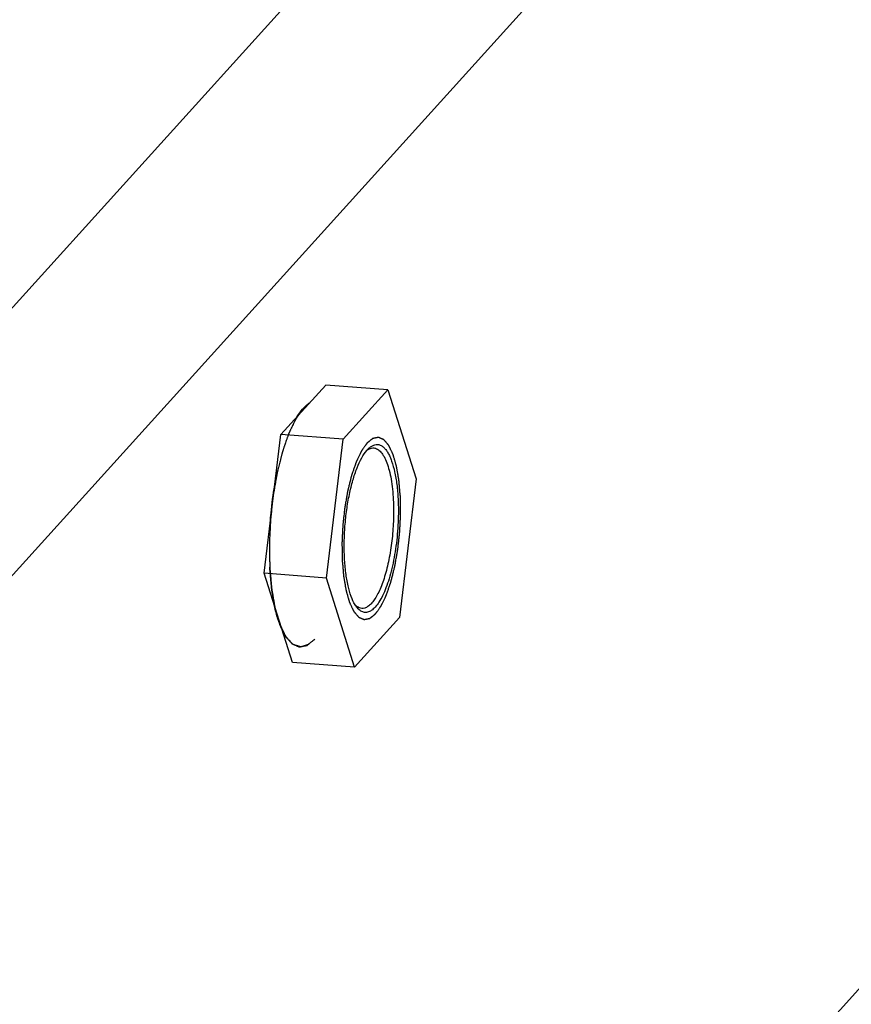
# Model space of a CAD drawing. Header units: millimetres. Extents: x 0 to 420, y 0 to 297.
# Tile 8 of 40: x 167 to 185, y 49 to 70. Entities that reach past the tile are written whole.
import ezdxf

# ---------------------------------------------------------------- set-up
doc = ezdxf.new("R2010")
doc.units = ezdxf.units.MM
doc.header["$LTSCALE"] = 23.1
doc.layers.add('COMPONENTS', color=7, linetype='CONTINUOUS')

msp = doc.modelspace()

# ---------------------------------------------------------------- linework, layer by layer
at = {"layer": 'COMPONENTS', "color": 9, "linetype": 'CONTINUOUS'}
for p, q in [((198.75403, 98.62509), (164.0487, 60.25279)), ((201.14622, 95.57055), (164.32241, 54.85593))]:
    msp.add_line(p, q, dxfattribs=at)
at = {"layer": 'COMPONENTS', "color": 7, "linetype": 'CONTINUOUS'}
for p, q in [((201.81272, 67.56042), (165.70296, 27.6353)), ((172.65437, 60.73975), (173.60906, 61.79532)), ((174.93474, 61.69535), (173.60906, 61.79532)), ((173.98005, 60.63978), (174.93474, 61.69535)), ((174.93474, 61.69535), (175.53517, 59.79622)), ((172.30011, 57.78506), (172.65437, 60.73975)), ((173.98005, 60.63978), (172.65437, 60.73975)), ((173.62579, 57.68509), (173.98005, 60.63978)), ((175.53517, 59.79622), (175.18091, 56.84153)), ((173.62579, 57.68509), (172.30011, 57.78506)), ((172.90055, 55.88594), (172.30011, 57.78506)), ((174.22622, 55.78597), (173.62579, 57.68509)), ((175.18091, 56.84153), (174.22622, 55.78597)), ((174.22622, 55.78597), (172.90055, 55.88594))]:
    msp.add_line(p, q, dxfattribs=at)
for centre, radius, start, end in [((173.53038, 60.98535), 0.50313, 122.425279, 126.449393), ((174.64473, 60.20874), 0.25062, 114.97664, 117.459221)]:
    msp.add_arc(centre, radius, start, end, dxfattribs=at)
at = {"layer": 'COMPONENTS', "color": 2, "linetype": 'CONTINUOUS'}
for points, knots in [([(173.13023, 61.29684), (173.11689, 61.27797), (173.09687, 61.24966), (173.07017, 61.21191), (173.05015, 61.1836), (173.03347, 61.16001), (173.02012, 61.14114), (173.01011, 61.12698), (173.00011, 61.11283), (172.99176, 61.10103), (172.98509, 61.09159), (172.98092, 61.0857), (172.97758, 61.08098), (172.97508, 61.07744), (172.973, 61.07448), (172.97153, 61.07244), (172.9707, 61.07122), (172.97006, 61.07046), (172.9695, 61.06912), (172.96871, 61.06754), (172.96736, 61.06467), (172.96541, 61.06063), (172.96308, 61.05576), (172.95997, 61.04928), (172.95608, 61.04117), (172.94986, 61.02819), (172.94208, 61.01197), (172.93275, 60.99251), (172.92342, 60.97305), (172.91097, 60.9471), (172.89542, 60.91466), (172.87987, 60.88222), (172.86742, 60.85627), (172.85809, 60.8368), (172.84876, 60.81734), (172.84098, 60.80112), (172.83476, 60.78815), (172.83087, 60.78004), (172.82776, 60.77355), (172.82543, 60.76869), (172.82349, 60.76462), (172.82212, 60.7618), (172.82135, 60.76015), (172.82074, 60.75903), (172.82025, 60.75743), (172.81955, 60.75546), (172.81835, 60.75193), (172.81661, 60.74694), (172.81454, 60.74093), (172.81177, 60.73292), (172.80832, 60.72291), (172.80278, 60.70689), (172.79587, 60.68686), (172.78757, 60.66283), (172.77927, 60.6388), (172.7682, 60.60676), (172.75437, 60.56671), (172.74054, 60.52666), (172.72948, 60.49462), (172.72118, 60.47059), (172.71288, 60.44656), (172.70596, 60.42654), (172.70043, 60.41052), (172.69697, 60.4005), (172.69421, 60.3925), (172.69214, 60.38648), (172.6904, 60.3815), (172.68903, 60.37744), (172.68794, 60.37462), (172.68711, 60.37091), (172.68592, 60.36627), (172.68446, 60.36036), (172.68269, 60.35332), (172.68034, 60.34392), (172.67739, 60.33217), (172.67269, 60.31337), (172.66681, 60.28986), (172.65975, 60.26166), (172.65269, 60.23346), (172.64327, 60.19586), (172.63151, 60.14885), (172.61739, 60.09245), (172.60562, 60.04544), (172.59621, 60.00784), (172.59033, 59.98434), (172.58562, 59.96553), (172.58209, 59.95143), (172.57916, 59.93967), (172.57708, 59.93147), (172.57593, 59.92673), (172.57497, 59.92331), (172.57439, 59.91942), (172.57348, 59.9144), (172.57194, 59.90554), (172.56973, 59.89292), (172.56708, 59.87776), (172.56354, 59.85755), (172.55912, 59.83229), (172.55205, 59.79187), (172.54321, 59.74134), (172.5326, 59.68071), (172.52199, 59.62008), (172.51315, 59.56956), (172.50608, 59.52914), (172.50165, 59.50388), (172.49812, 59.48367), (172.49546, 59.46851), (172.49326, 59.45587), (172.4917, 59.44704), (172.49084, 59.44197), (172.4901, 59.43825), (172.48974, 59.43421), (172.48914, 59.42895), (172.48814, 59.41968), (172.48668, 59.40646), (172.48494, 59.39059), (172.48261, 59.36943), (172.47971, 59.34298), (172.47506, 59.30067), (172.46926, 59.24777), (172.46229, 59.1843), (172.45532, 59.12082), (172.44951, 59.06793), (172.44487, 59.02561), (172.44138, 58.99387), (172.4385, 58.96742), (172.43643, 58.94892), (172.43532, 58.93833), (172.43428, 58.93041), (172.43407, 58.92241), (172.4335, 58.91176), (172.43265, 58.89312), (172.43135, 58.8665), (172.42982, 58.83455), (172.42778, 58.79195), (172.42523, 58.73869), (172.42217, 58.67479), (172.41911, 58.61089), (172.41655, 58.55764), (172.41451, 58.51504), (172.41298, 58.48309), (172.41172, 58.45646), (172.41079, 58.43782), (172.41034, 58.42718), (172.40977, 58.41915), (172.41008, 58.41132), (172.41019, 58.40081), (172.41053, 58.38246), (172.41093, 58.35622), (172.41144, 58.32473), (172.41212, 58.28275), (172.41296, 58.23028), (172.41398, 58.16731), (172.41499, 58.10435), (172.41584, 58.05187), (172.41651, 58.00989), (172.41693, 57.98366), (172.41727, 57.96267), (172.41752, 57.94692), (172.41775, 57.93382), (172.41787, 57.92461), (172.41799, 57.9194), (172.41796, 57.91534), (172.41837, 57.91188), (172.41875, 57.90705), (172.4195, 57.8987), (172.42054, 57.88672), (172.4218, 57.87237), (172.42347, 57.85322), (172.42556, 57.82929), (172.4289, 57.79101), (172.43308, 57.74314), (172.4381, 57.68571), (172.44312, 57.62828), (172.4473, 57.58042), (172.45064, 57.54213), (172.45273, 57.5182), (172.4544, 57.49906), (172.45565, 57.48469), (172.45671, 57.47275), (172.45742, 57.46434), (172.45787, 57.4596), (172.4581, 57.45586), (172.45873, 57.45284), (172.45944, 57.44855), (172.46074, 57.44117), (172.46257, 57.43056), (172.46477, 57.41785), (172.46771, 57.4009), (172.47138, 57.37972), (172.47725, 57.34583), (172.48459, 57.30346), (172.4934, 57.25262), (172.50074, 57.21025), (172.50662, 57.17636), (172.51102, 57.15094), (172.51543, 57.12552), (172.5191, 57.10434), (172.52203, 57.08739), (172.52387, 57.0768), (172.52534, 57.06833), (172.52644, 57.06197), (172.52736, 57.05668), (172.52799, 57.05296), (172.52837, 57.05087), (172.52861, 57.04918), (172.52903, 57.04796), (172.52953, 57.04616), (172.53043, 57.0431), (172.53171, 57.03868), (172.53324, 57.0334), (172.53529, 57.02634), (172.53784, 57.01753), (172.54193, 57.00342), (172.54704, 56.98579), (172.55318, 56.96464), (172.55931, 56.94348), (172.56749, 56.91528), (172.57771, 56.88002), (172.58793, 56.84476), (172.59611, 56.81655), (172.60224, 56.7954), (172.60838, 56.77424), (172.61349, 56.75661), (172.61758, 56.74251), (172.62013, 56.73369), (172.62218, 56.72664), (172.62371, 56.72135), (172.62499, 56.71695), (172.62588, 56.71385), (172.6264, 56.71212), (172.62675, 56.71069), (172.62727, 56.70978), (172.62791, 56.70838), (172.62905, 56.70602), (172.63066, 56.70261), (172.63261, 56.69853), (172.6352, 56.69309), (172.63844, 56.68629), (172.64363, 56.67541), (172.65011, 56.66181), (172.65788, 56.64548), (172.66566, 56.62916), (172.67603, 56.6074), (172.68899, 56.5802), (172.70195, 56.55299), (172.71232, 56.53123), (172.7201, 56.51491), (172.72787, 56.49858), (172.73435, 56.48498), (172.73954, 56.4741), (172.74278, 56.4673), (172.74537, 56.46186), (172.74731, 56.45777), (172.74894, 56.45439), (172.75007, 56.45198), (172.75072, 56.45067), (172.75118, 56.44951), (172.75176, 56.449), (172.75249, 56.4481), (172.75379, 56.44663), (172.75563, 56.44447), (172.75784, 56.4419), (172.76079, 56.43846), (172.76448, 56.43417), (172.77038, 56.42731), (172.77776, 56.41873), (172.78661, 56.40843), (172.79546, 56.39814), (172.80726, 56.38441), (172.82202, 56.36725), (172.83677, 56.35009), (172.84857, 56.33636), (172.85742, 56.32606), (172.86628, 56.31576), (172.87365, 56.30718), (172.87955, 56.30032), (172.88324, 56.29603), (172.88619, 56.2926), (172.8884, 56.29002), (172.89025, 56.28789), (172.89154, 56.28636), (172.89228, 56.28555), (172.89281, 56.28477), (172.89344, 56.28464), (172.89424, 56.28424), (172.89566, 56.28366), (172.89769, 56.28277), (172.90012, 56.28172), (172.90335, 56.28031), (172.9074, 56.27856), (172.91388, 56.27575), (172.92197, 56.27224), (172.93168, 56.26803), (172.9414, 56.26381), (172.95435, 56.2582), (172.97054, 56.25118), (172.98673, 56.24416), (172.99968, 56.23854), (173.00939, 56.23433), (173.0191, 56.23012), (173.0272, 56.22661), (173.03367, 56.2238), (173.03772, 56.22204), (173.04096, 56.22064), (173.04339, 56.21958), (173.04541, 56.21872), (173.04683, 56.21808), (173.04764, 56.21777), (173.04823, 56.21737), (173.04888, 56.21764), (173.04973, 56.21776), (173.05122, 56.21809), (173.05335, 56.21849), (173.0559, 56.21901), (173.0593, 56.21968), (173.06355, 56.22053), (173.07035, 56.22188), (173.07886, 56.22358), (173.08906, 56.22561), (173.09927, 56.22764), (173.11288, 56.23035), (173.12988, 56.23374), (173.14689, 56.23713), (173.1605, 56.23984), (173.1707, 56.24187), (173.18091, 56.2439), (173.18941, 56.2456), (173.19622, 56.24695), (173.20047, 56.2478), (173.20387, 56.24848), (173.20642, 56.24898), (173.20855, 56.24942), (173.21004, 56.24969), (173.21089, 56.2499), (173.21152, 56.24989), (173.21218, 56.25056), (173.21305, 56.25121), (173.21459, 56.25246), (173.21677, 56.2542), (173.21939, 56.2563), (173.22289, 56.2591), (173.22726, 56.2626), (173.23426, 56.2682), (173.243, 56.2752), (173.25349, 56.2836), (173.26398, 56.29201), (173.27797, 56.30321), (173.29545, 56.31721), (173.31643, 56.33401), (173.34441, 56.35641), (173.36539, 56.37321), (173.37938, 56.38441)], [0, 0, 0, 0, 0.015625, 0.0234375, 0.03125, 0.0390625, 0.04296875, 0.046875, 0.05078125, 0.0546875, 0.05664062, 0.05859375, 0.05957031, 0.06054688, 0.06152344, 0.06201172, 0.06225586, 0.0625, 0.06274414, 0.06298828, 0.06347656, 0.06445312, 0.06542969, 0.06640625, 0.06835938, 0.0703125, 0.07421875, 0.078125, 0.08203125, 0.0859375, 0.09375, 0.1015625, 0.10546875, 0.109375, 0.11328125, 0.1171875, 0.11914062, 0.12109375, 0.12207031, 0.12304688, 0.12402344, 0.12451172, 0.12475586, 0.125, 0.12524414, 0.12548828, 0.12597656, 0.12695312, 0.12792969, 0.12890625, 0.13085938, 0.1328125, 0.13671875, 0.140625, 0.14453125, 0.1484375, 0.15625, 0.1640625, 0.16796875, 0.171875, 0.17578125, 0.1796875, 0.18164062, 0.18359375, 0.18457031, 0.18554688, 0.18652344, 0.18701172, 0.1875, 0.18798828, 0.18847656, 0.18945312, 0.19042969, 0.19140625, 0.19335938, 0.1953125, 0.19921875, 0.203125, 0.20703125, 0.2109375, 0.21875, 0.2265625, 0.234375, 0.23828125, 0.2421875, 0.24414062, 0.24609375, 0.24804688, 0.24902344, 0.24951172, 0.25, 0.25048828, 0.25097656, 0.25195312, 0.25390625, 0.25585938, 0.2578125, 0.26171875, 0.265625, 0.2734375, 0.28125, 0.2890625, 0.296875, 0.30078125, 0.3046875, 0.30664062, 0.30859375, 0.31054688, 0.31152344, 0.31201172, 0.3125, 0.31298828, 0.31347656, 0.31445312, 0.31640625, 0.31835938, 0.3203125, 0.32421875, 0.328125, 0.3359375, 0.34375, 0.3515625, 0.359375, 0.36328125, 0.3671875, 0.37109375, 0.37304688, 0.37402344, 0.375, 0.37597656, 0.37695312, 0.37890625, 0.3828125, 0.38671875, 0.390625, 0.3984375, 0.40625, 0.4140625, 0.421875, 0.42578125, 0.4296875, 0.43359375, 0.43554688, 0.43652344, 0.4375, 0.43847656, 0.43945312, 0.44140625, 0.4453125, 0.44921875, 0.453125, 0.4609375, 0.46875, 0.4765625, 0.484375, 0.48828125, 0.4921875, 0.49414062, 0.49609375, 0.49804688, 0.49902344, 0.49951172, 0.5, 0.50048828, 0.50097656, 0.50195312, 0.50390625, 0.50585938, 0.5078125, 0.51171875, 0.515625, 0.5234375, 0.53125, 0.5390625, 0.546875, 0.55078125, 0.5546875, 0.55664062, 0.55859375, 0.56054688, 0.56152344, 0.56201172, 0.5625, 0.56298828, 0.56347656, 0.56445312, 0.56640625, 0.56835938, 0.5703125, 0.57421875, 0.578125, 0.5859375, 0.59375, 0.6015625, 0.60546875, 0.609375, 0.61328125, 0.6171875, 0.61914062, 0.62109375, 0.62207031, 0.62304688, 0.62402344, 0.62451172, 0.62475586, 0.625, 0.62524414, 0.62548828, 0.62597656, 0.62695312, 0.62792969, 0.62890625, 0.63085938, 0.6328125, 0.63671875, 0.640625, 0.64453125, 0.6484375, 0.65625, 0.6640625, 0.66796875, 0.671875, 0.67578125, 0.6796875, 0.68164062, 0.68359375, 0.68457031, 0.68554688, 0.68652344, 0.68701172, 0.68725586, 0.6875, 0.68774414, 0.68798828, 0.68847656, 0.68945312, 0.69042969, 0.69140625, 0.69335938, 0.6953125, 0.69921875, 0.703125, 0.70703125, 0.7109375, 0.71875, 0.7265625, 0.73046875, 0.734375, 0.73828125, 0.7421875, 0.74414062, 0.74609375, 0.74707031, 0.74804688, 0.74902344, 0.74951172, 0.74975586, 0.75, 0.75024414, 0.75048828, 0.75097656, 0.75195312, 0.75292969, 0.75390625, 0.75585938, 0.7578125, 0.76171875, 0.765625, 0.76953125, 0.7734375, 0.78125, 0.7890625, 0.79296875, 0.796875, 0.80078125, 0.8046875, 0.80664062, 0.80859375, 0.80957031, 0.81054688, 0.81152344, 0.81201172, 0.81225586, 0.8125, 0.81274414, 0.81298828, 0.81347656, 0.81445312, 0.81542969, 0.81640625, 0.81835938, 0.8203125, 0.82421875, 0.828125, 0.83203125, 0.8359375, 0.84375, 0.8515625, 0.85546875, 0.859375, 0.86328125, 0.8671875, 0.86914062, 0.87109375, 0.87207031, 0.87304688, 0.87402344, 0.87451172, 0.87475586, 0.875, 0.87524414, 0.87548828, 0.87597656, 0.87695312, 0.87792969, 0.87890625, 0.88085938, 0.8828125, 0.88671875, 0.890625, 0.89453125, 0.8984375, 0.90625, 0.9140625, 0.91796875, 0.921875, 0.92578125, 0.9296875, 0.93164062, 0.93359375, 0.93457031, 0.93554688, 0.93652344, 0.93701172, 0.93725586, 0.9375, 0.93774414, 0.93798828, 0.93847656, 0.93945312, 0.94042969, 0.94140625, 0.94335938, 0.9453125, 0.94921875, 0.953125, 0.95703125, 0.9609375, 0.96875, 0.9765625, 0.984375, 1, 1, 1, 1]), ([(175.19917, 59.42472), (175.1967, 59.45303), (175.19299, 59.49549), (175.18804, 59.55211), (175.18433, 59.59458), (175.18062, 59.63704), (175.17753, 59.67243), (175.17506, 59.70074), (175.17351, 59.71843), (175.17228, 59.73259), (175.17135, 59.74321), (175.17057, 59.75204), (175.17004, 59.75826), (175.16972, 59.76176), (175.16955, 59.76452), (175.16908, 59.76676), (175.16855, 59.76993), (175.16759, 59.77539), (175.16624, 59.78323), (175.16461, 59.79263), (175.16244, 59.80516), (175.15973, 59.82082), (175.15538, 59.84588), (175.14996, 59.87721), (175.14344, 59.9148), (175.13693, 59.95239), (175.1315, 59.98371), (175.12716, 60.00877), (175.12444, 60.02443), (175.12227, 60.03696), (175.12065, 60.04636), (175.11928, 60.05418), (175.11834, 60.05969), (175.11778, 60.06278), (175.11743, 60.06527), (175.11681, 60.06708), (175.11607, 60.06973), (175.11474, 60.07427), (175.11285, 60.0808), (175.11059, 60.08862), (175.10756, 60.09905), (175.10378, 60.11208), (175.09774, 60.13294), (175.09018, 60.15901), (175.08111, 60.19029), (175.07204, 60.22157), (175.06448, 60.24764), (175.05843, 60.2685), (175.05465, 60.28154), (175.05163, 60.29196), (175.04937, 60.29979), (175.04747, 60.30629), (175.04616, 60.31088), (175.04538, 60.31344), (175.04487, 60.31555), (175.0441, 60.3169), (175.04316, 60.31897), (175.04147, 60.32245), (175.03908, 60.3275), (175.0362, 60.33353), (175.03237, 60.34158), (175.02758, 60.35163), (175.01991, 60.36772), (175.01033, 60.38784), (174.99883, 60.41197), (174.98925, 60.43209), (174.98158, 60.44818), (174.97583, 60.46025), (174.97008, 60.47231), (174.96529, 60.48237), (174.96146, 60.49042), (174.95906, 60.49545), (174.95714, 60.49947), (174.95571, 60.50249), (174.95451, 60.50499), (174.95367, 60.50677), (174.95319, 60.50774), (174.95284, 60.5086), (174.95242, 60.50897), (174.95188, 60.50964), (174.95092, 60.51073), (174.94956, 60.51233), (174.94792, 60.51423), (174.94574, 60.51677), (174.94301, 60.51994), (174.93865, 60.52501), (174.9332, 60.53136), (174.92665, 60.53897), (174.92011, 60.54658), (174.91138, 60.55673), (174.90047, 60.56942), (174.88956, 60.58211), (174.88084, 60.59226), (174.87429, 60.59987), (174.86775, 60.60749), (174.8623, 60.61383), (174.85793, 60.61891), (174.85521, 60.62208), (174.85302, 60.62462), (174.85139, 60.62652), (174.85002, 60.6281), (174.84907, 60.62923), (174.84852, 60.62983), (174.84813, 60.63041), (174.84766, 60.6305), (174.84707, 60.63079), (174.84602, 60.63123), (174.84452, 60.63189), (174.84273, 60.63266), (174.84033, 60.6337), (174.83734, 60.635), (174.83255, 60.63707), (174.82657, 60.63967), (174.81939, 60.64278), (174.81221, 60.6459), (174.80263, 60.65005), (174.79066, 60.65524), (174.77869, 60.66043), (174.76911, 60.66458), (174.76193, 60.6677), (174.75475, 60.67081), (174.74877, 60.67341), (174.74398, 60.67548), (174.74099, 60.67678), (174.73859, 60.67782), (174.7368, 60.6786), (174.7353, 60.67924), (174.73425, 60.67971), (174.73365, 60.67994), (174.73321, 60.68024), (174.73273, 60.68004), (174.73211, 60.67995), (174.731, 60.67971), (174.72943, 60.67941), (174.72755, 60.67903), (174.72503, 60.67853), (174.72189, 60.6779), (174.71686, 60.6769), (174.71057, 60.67565), (174.70302, 60.67414), (174.69548, 60.67264), (174.68542, 60.67064), (174.67284, 60.66813), (174.66027, 60.66563), (174.65021, 60.66362), (174.64266, 60.66212), (174.63512, 60.66062), (174.62883, 60.65937), (174.6238, 60.65836), (174.62065, 60.65774), (174.61814, 60.65724), (174.61625, 60.65687), (174.61468, 60.65654), (174.61358, 60.65634), (174.61295, 60.65618), (174.61248, 60.6562), (174.61199, 60.6557), (174.61135, 60.65522), (174.61022, 60.65429), (174.6086, 60.65301), (174.60666, 60.65145), (174.60408, 60.64938), (174.60084, 60.64679), (174.59567, 60.64265), (174.58921, 60.63748), (174.58145, 60.63127), (174.5737, 60.62505), (174.56335, 60.61677), (174.55043, 60.60642), (174.5375, 60.59607), (174.52716, 60.58779), (174.5194, 60.58157), (174.51164, 60.57536), (174.50518, 60.57019), (174.50001, 60.56605), (174.49678, 60.56346), (174.49419, 60.56139), (174.49225, 60.55983), (174.49063, 60.55856), (174.48935, 60.55747), (174.48836, 60.55688), (174.48745, 60.55538), (174.48621, 60.5537), (174.48467, 60.55149), (174.48282, 60.54888), (174.48036, 60.54539), (174.47727, 60.54103), (174.47234, 60.53405), (174.46617, 60.52533), (174.45877, 60.51487), (174.45137, 60.5044), (174.4415, 60.49045), (174.42916, 60.473), (174.41436, 60.45207), (174.40203, 60.43463), (174.39216, 60.42067), (174.38599, 60.41195), (174.38106, 60.40497), (174.37736, 60.39975), (174.37428, 60.39536), (174.37211, 60.39235), (174.37089, 60.39055), (174.36994, 60.38942), (174.3691, 60.38744), (174.36794, 60.3851), (174.36593, 60.38086), (174.36306, 60.37489), (174.35961, 60.36769), (174.35501, 60.3581), (174.34926, 60.3461), (174.34006, 60.32692), (174.32856, 60.30293), (174.31476, 60.27415), (174.30096, 60.24537), (174.28946, 60.22138), (174.28026, 60.2022), (174.27451, 60.1902), (174.26991, 60.18061), (174.26646, 60.17342), (174.26359, 60.16741), (174.26157, 60.16324), (174.26043, 60.16079), (174.25953, 60.15915), (174.2588, 60.15677), (174.25776, 60.15386), (174.25598, 60.14865), (174.25342, 60.14126), (174.25035, 60.13237), (174.24626, 60.12053), (174.24115, 60.10572), (174.23297, 60.08203), (174.22274, 60.05242), (174.21047, 60.01689), (174.1982, 59.98135), (174.18797, 59.95174), (174.17979, 59.92805), (174.17468, 59.91324), (174.17059, 59.9014), (174.16752, 59.89252), (174.16497, 59.8851), (174.16317, 59.87995), (174.16216, 59.87694), (174.16135, 59.87486), (174.16074, 59.87211), (174.15986, 59.86868), (174.15834, 59.86257), (174.15616, 59.8539), (174.15355, 59.84347), (174.15007, 59.82957), (174.14572, 59.81219), (174.13877, 59.78439), (174.13007, 59.74963), (174.11963, 59.70793), (174.10919, 59.66622), (174.10049, 59.63147), (174.09353, 59.60367), (174.08831, 59.58282), (174.08397, 59.56543), (174.0809, 59.55329), (174.0792, 59.54629), (174.07778, 59.54122), (174.07691, 59.53548), (174.07557, 59.52805), (174.0733, 59.51495), (174.07002, 59.49629), (174.0661, 59.47387), (174.06087, 59.44398), (174.05434, 59.40663), (174.04649, 59.3618), (174.03865, 59.31697), (174.03211, 59.27961), (174.02688, 59.24973), (174.02296, 59.22732), (174.0197, 59.20863), (174.01739, 59.19557), (174.01612, 59.18807), (174.01502, 59.18256), (174.0145, 59.1766), (174.0136, 59.16881), (174.01212, 59.1551), (174.00996, 59.13556), (174.00739, 59.11209), (174.00395, 59.0808), (173.99966, 59.04169), (173.99451, 58.99476), (173.98936, 58.94783), (173.98506, 58.90872), (173.98163, 58.87743), (173.97905, 58.85396), (173.97692, 58.83441), (173.97539, 58.82072), (173.97457, 58.8129), (173.9738, 58.80704), (173.97365, 58.80112), (173.97323, 58.79325), (173.97259, 58.77947), (173.97163, 58.75979), (173.97051, 58.73616), (173.969, 58.70466), (173.96711, 58.66529), (173.96484, 58.61804), (173.96258, 58.57079), (173.96069, 58.53142), (173.95919, 58.49992), (173.95805, 58.4763), (173.95712, 58.45662), (173.95643, 58.44283), (173.9561, 58.43496), (173.95568, 58.42903), (173.95591, 58.42324), (173.95599, 58.41547), (173.95624, 58.4019), (173.95653, 58.38249), (173.95691, 58.35922), (173.95741, 58.32818), (173.95804, 58.28938), (173.95904, 58.2273), (173.96029, 58.14971), (173.96129, 58.08763), (173.96179, 58.0566)], [0, 0, 0, 0, 0.015625, 0.0234375, 0.03125, 0.0390625, 0.046875, 0.05078125, 0.0546875, 0.05664062, 0.05859375, 0.06054688, 0.06152344, 0.06201172, 0.0625, 0.06298828, 0.06347656, 0.06445312, 0.06640625, 0.06835938, 0.0703125, 0.07421875, 0.078125, 0.0859375, 0.09375, 0.1015625, 0.109375, 0.11328125, 0.1171875, 0.11914062, 0.12109375, 0.12304688, 0.12402344, 0.12451172, 0.125, 0.12548828, 0.12597656, 0.12695312, 0.12890625, 0.13085938, 0.1328125, 0.13671875, 0.140625, 0.1484375, 0.15625, 0.1640625, 0.171875, 0.17578125, 0.1796875, 0.18164062, 0.18359375, 0.18554688, 0.18652344, 0.18701172, 0.1875, 0.18798828, 0.18847656, 0.18945312, 0.19140625, 0.19335938, 0.1953125, 0.19921875, 0.203125, 0.2109375, 0.21875, 0.2265625, 0.23046875, 0.234375, 0.23828125, 0.2421875, 0.24414062, 0.24609375, 0.24707031, 0.24804688, 0.24902344, 0.24951172, 0.24975586, 0.25, 0.25024414, 0.25048828, 0.25097656, 0.25195312, 0.25292969, 0.25390625, 0.25585938, 0.2578125, 0.26171875, 0.265625, 0.26953125, 0.2734375, 0.28125, 0.2890625, 0.29296875, 0.296875, 0.30078125, 0.3046875, 0.30664062, 0.30859375, 0.30957031, 0.31054688, 0.31152344, 0.31201172, 0.31225586, 0.3125, 0.31274414, 0.31298828, 0.31347656, 0.31445312, 0.31542969, 0.31640625, 0.31835938, 0.3203125, 0.32421875, 0.328125, 0.33203125, 0.3359375, 0.34375, 0.3515625, 0.35546875, 0.359375, 0.36328125, 0.3671875, 0.36914062, 0.37109375, 0.37207031, 0.37304688, 0.37402344, 0.37451172, 0.37475586, 0.375, 0.37524414, 0.37548828, 0.37597656, 0.37695312, 0.37792969, 0.37890625, 0.38085938, 0.3828125, 0.38671875, 0.390625, 0.39453125, 0.3984375, 0.40625, 0.4140625, 0.41796875, 0.421875, 0.42578125, 0.4296875, 0.43164062, 0.43359375, 0.43457031, 0.43554688, 0.43652344, 0.43701172, 0.43725586, 0.4375, 0.43774414, 0.43798828, 0.43847656, 0.43945312, 0.44042969, 0.44140625, 0.44335938, 0.4453125, 0.44921875, 0.453125, 0.45703125, 0.4609375, 0.46875, 0.4765625, 0.48046875, 0.484375, 0.48828125, 0.4921875, 0.49414062, 0.49609375, 0.49707031, 0.49804688, 0.49902344, 0.49951172, 0.5, 0.50048828, 0.50097656, 0.50195312, 0.50292969, 0.50390625, 0.50585938, 0.5078125, 0.51171875, 0.515625, 0.51953125, 0.5234375, 0.53125, 0.5390625, 0.546875, 0.55078125, 0.5546875, 0.55664062, 0.55859375, 0.56054688, 0.56152344, 0.56201172, 0.5625, 0.56298828, 0.56347656, 0.56445312, 0.56640625, 0.56835938, 0.5703125, 0.57421875, 0.578125, 0.5859375, 0.59375, 0.6015625, 0.609375, 0.61328125, 0.6171875, 0.61914062, 0.62109375, 0.62304688, 0.62402344, 0.62451172, 0.625, 0.62548828, 0.62597656, 0.62695312, 0.62890625, 0.63085938, 0.6328125, 0.63671875, 0.640625, 0.6484375, 0.65625, 0.6640625, 0.671875, 0.67578125, 0.6796875, 0.68164062, 0.68359375, 0.68554688, 0.68652344, 0.68701172, 0.6875, 0.68798828, 0.68847656, 0.68945312, 0.69140625, 0.69335938, 0.6953125, 0.69921875, 0.703125, 0.7109375, 0.71875, 0.7265625, 0.734375, 0.73828125, 0.7421875, 0.74609375, 0.74804688, 0.74902344, 0.75, 0.75097656, 0.75195312, 0.75390625, 0.7578125, 0.76171875, 0.765625, 0.7734375, 0.78125, 0.7890625, 0.796875, 0.80078125, 0.8046875, 0.80859375, 0.81054688, 0.81152344, 0.8125, 0.81347656, 0.81445312, 0.81640625, 0.8203125, 0.82421875, 0.828125, 0.8359375, 0.84375, 0.8515625, 0.859375, 0.86328125, 0.8671875, 0.87109375, 0.87304688, 0.87402344, 0.875, 0.87597656, 0.87695312, 0.87890625, 0.8828125, 0.88671875, 0.890625, 0.8984375, 0.90625, 0.9140625, 0.921875, 0.92578125, 0.9296875, 0.93359375, 0.93554688, 0.93652344, 0.9375, 0.93847656, 0.93945312, 0.94140625, 0.9453125, 0.94921875, 0.953125, 0.9609375, 0.96875, 0.984375, 1, 1, 1, 1]), ([(173.96179, 58.0566), (173.96426, 58.02829), (173.96797, 57.98582), (173.97292, 57.9292), (173.97662, 57.88674), (173.98033, 57.84427), (173.98342, 57.80889), (173.9859, 57.78058), (173.98744, 57.76288), (173.98868, 57.74873), (173.9896, 57.73811), (173.99038, 57.72928), (173.99091, 57.72306), (173.99124, 57.71956), (173.99141, 57.71679), (173.99188, 57.71455), (173.9924, 57.71139), (173.99337, 57.70593), (173.99472, 57.69808), (173.99635, 57.68869), (173.99852, 57.67616), (174.00123, 57.6605), (174.00557, 57.63544), (174.011, 57.60411), (174.01752, 57.56652), (174.02403, 57.52893), (174.02946, 57.4976), (174.0338, 57.47255), (174.03651, 57.45688), (174.03868, 57.44435), (174.04031, 57.43495), (174.04167, 57.42714), (174.04261, 57.42162), (174.04317, 57.41854), (174.04352, 57.41605), (174.04415, 57.41423), (174.04489, 57.41158), (174.04622, 57.40705), (174.0481, 57.40051), (174.05037, 57.3927), (174.05339, 57.38227), (174.05717, 57.36923), (174.06322, 57.34838), (174.07078, 57.32231), (174.07985, 57.29102), (174.08892, 57.25974), (174.09648, 57.23367), (174.10252, 57.21282), (174.1063, 57.19978), (174.10933, 57.18935), (174.11159, 57.18153), (174.11349, 57.17503), (174.1148, 57.17043), (174.11557, 57.16788), (174.11608, 57.16576), (174.11686, 57.16441), (174.1178, 57.16235), (174.11949, 57.15886), (174.12188, 57.15382), (174.12475, 57.14779), (174.12859, 57.13974), (174.13338, 57.12968), (174.14104, 57.11359), (174.15063, 57.09348), (174.16213, 57.06934), (174.17171, 57.04923), (174.17938, 57.03314), (174.18513, 57.02107), (174.19088, 57.009), (174.19567, 56.99894), (174.1995, 56.9909), (174.2019, 56.98587), (174.20381, 56.98185), (174.20525, 56.97883), (174.20645, 56.97632), (174.20729, 56.97454), (174.20777, 56.97357), (174.20811, 56.97272), (174.20854, 56.97234), (174.20908, 56.97167), (174.21004, 56.97058), (174.2114, 56.96899), (174.21304, 56.96709), (174.21522, 56.96455), (174.21794, 56.96138), (174.22231, 56.9563), (174.22776, 56.94996), (174.23431, 56.94234), (174.24085, 56.93473), (174.24958, 56.92458), (174.26048, 56.91189), (174.27139, 56.8992), (174.28012, 56.88905), (174.28666, 56.88144), (174.29321, 56.87383), (174.29866, 56.86748), (174.30303, 56.86241), (174.30575, 56.85924), (174.30793, 56.8567), (174.30957, 56.85479), (174.31093, 56.85322), (174.31189, 56.85209), (174.31244, 56.85149), (174.31283, 56.85091), (174.31329, 56.85082), (174.31389, 56.85052), (174.31494, 56.85009), (174.31643, 56.84943), (174.31823, 56.84865), (174.32062, 56.84762), (174.32362, 56.84632), (174.3284, 56.84424), (174.33439, 56.84165), (174.34157, 56.83853), (174.34875, 56.83542), (174.35833, 56.83127), (174.3703, 56.82607), (174.38227, 56.82088), (174.39184, 56.81673), (174.39902, 56.81362), (174.40621, 56.8105), (174.41219, 56.80791), (174.41698, 56.80583), (174.41997, 56.80453), (174.42237, 56.8035), (174.42416, 56.80271), (174.42566, 56.80208), (174.4267, 56.8016), (174.4273, 56.80138), (174.42775, 56.80108), (174.42823, 56.80128), (174.42885, 56.80137), (174.42995, 56.80161), (174.43152, 56.80191), (174.43341, 56.80229), (174.43593, 56.80279), (174.43907, 56.80341), (174.4441, 56.80442), (174.45039, 56.80567), (174.45793, 56.80717), (174.46548, 56.80867), (174.47554, 56.81068), (174.48812, 56.81318), (174.50069, 56.81569), (174.51075, 56.81769), (174.5183, 56.81919), (174.52584, 56.8207), (174.53213, 56.82195), (174.53716, 56.82295), (174.5403, 56.82358), (174.54282, 56.82408), (174.54471, 56.82445), (174.54628, 56.82478), (174.54738, 56.82497), (174.54801, 56.82513), (174.54847, 56.82512), (174.54896, 56.82562), (174.54961, 56.8261), (174.55074, 56.82703), (174.55236, 56.82831), (174.5543, 56.82986), (174.55688, 56.83193), (174.56011, 56.83452), (174.56528, 56.83866), (174.57175, 56.84384), (174.57951, 56.85005), (174.58726, 56.85626), (174.5976, 56.86454), (174.61053, 56.8749), (174.62346, 56.88525), (174.6338, 56.89353), (174.64156, 56.89974), (174.64931, 56.90595), (174.65578, 56.91113), (174.66095, 56.91527), (174.66418, 56.91786), (174.66677, 56.91993), (174.66871, 56.92149), (174.67032, 56.92275), (174.67161, 56.92385), (174.6726, 56.92443), (174.67351, 56.92593), (174.67475, 56.92762), (174.67628, 56.92983), (174.67814, 56.93243), (174.6806, 56.93593), (174.68369, 56.94028), (174.68862, 56.94726), (174.69479, 56.95598), (174.70219, 56.96645), (174.70959, 56.97692), (174.71946, 56.99087), (174.73179, 57.00831), (174.7466, 57.02925), (174.75893, 57.04669), (174.7688, 57.06064), (174.77497, 57.06936), (174.7799, 57.07634), (174.7836, 57.08157), (174.78668, 57.08595), (174.78885, 57.08897), (174.79007, 57.09077), (174.79102, 57.0919), (174.79186, 57.09388), (174.79302, 57.09622), (174.79502, 57.10045), (174.7979, 57.10643), (174.80135, 57.11363), (174.80595, 57.12322), (174.8117, 57.13521), (174.8209, 57.1544), (174.8324, 57.17838), (174.8462, 57.20717), (174.86, 57.23595), (174.8715, 57.25993), (174.8807, 57.27912), (174.88645, 57.29111), (174.89105, 57.30071), (174.8945, 57.3079), (174.89737, 57.31391), (174.89939, 57.31808), (174.90053, 57.32052), (174.90143, 57.32217), (174.90216, 57.32454), (174.90319, 57.32746), (174.90498, 57.33267), (174.90754, 57.34005), (174.9106, 57.34894), (174.91469, 57.36079), (174.91981, 57.37559), (174.92799, 57.39928), (174.93821, 57.42889), (174.95049, 57.46443), (174.96276, 57.49996), (174.97298, 57.52958), (174.98117, 57.55327), (174.98628, 57.56807), (174.99037, 57.57992), (174.99344, 57.5888), (174.99599, 57.59621), (174.99779, 57.60137), (174.9988, 57.60438), (174.99961, 57.60646), (175.00022, 57.6092), (175.0011, 57.61263), (175.00262, 57.61874), (175.00479, 57.62742), (175.0074, 57.63785), (175.01088, 57.65175), (175.01523, 57.66912), (175.02219, 57.69693), (175.03089, 57.73168), (175.04133, 57.77339), (175.05177, 57.81509), (175.06047, 57.84984), (175.06743, 57.87765), (175.07265, 57.8985), (175.07699, 57.91589), (175.08006, 57.92803), (175.08176, 57.93502), (175.08318, 57.94009), (175.08404, 57.94584), (175.08539, 57.95326), (175.08765, 57.96637), (175.09094, 57.98503), (175.09485, 58.00745), (175.10008, 58.03733), (175.10662, 58.07469), (175.11446, 58.11952), (175.12231, 58.16435), (175.12884, 58.2017), (175.13407, 58.23159), (175.138, 58.254), (175.14125, 58.27269), (175.14357, 58.28574), (175.14483, 58.29325), (175.14594, 58.29875), (175.14646, 58.30472), (175.14736, 58.31251), (175.14883, 58.32621), (175.15099, 58.34576), (175.15357, 58.36923), (175.157, 58.40051), (175.1613, 58.43962), (175.16645, 58.48656), (175.1716, 58.53349), (175.17589, 58.5726), (175.17933, 58.60389), (175.18191, 58.62735), (175.18404, 58.64691), (175.18557, 58.66059), (175.18638, 58.66842), (175.18716, 58.67427), (175.18731, 58.68019), (175.18773, 58.68806), (175.18837, 58.70185), (175.18932, 58.72153), (175.19045, 58.74515), (175.19196, 58.77665), (175.19385, 58.81603), (175.19611, 58.86327), (175.19838, 58.91052), (175.20026, 58.94989), (175.20177, 58.98139), (175.20291, 59.00502), (175.20384, 59.0247), (175.20452, 59.03849), (175.20486, 59.04635), (175.20528, 59.05229), (175.20505, 59.05808), (175.20497, 59.06585), (175.20472, 59.07942), (175.20442, 59.09882), (175.20404, 59.1221), (175.20354, 59.15314), (175.20292, 59.19193), (175.20192, 59.25401), (175.20067, 59.33161), (175.19967, 59.39368), (175.19917, 59.42472)], [0, 0, 0, 0, 0.015625, 0.0234375, 0.03125, 0.0390625, 0.046875, 0.05078125, 0.0546875, 0.05664062, 0.05859375, 0.06054688, 0.06152344, 0.06201172, 0.0625, 0.06298828, 0.06347656, 0.06445312, 0.06640625, 0.06835938, 0.0703125, 0.07421875, 0.078125, 0.0859375, 0.09375, 0.1015625, 0.109375, 0.11328125, 0.1171875, 0.11914062, 0.12109375, 0.12304688, 0.12402344, 0.12451172, 0.125, 0.12548828, 0.12597656, 0.12695312, 0.12890625, 0.13085938, 0.1328125, 0.13671875, 0.140625, 0.1484375, 0.15625, 0.1640625, 0.171875, 0.17578125, 0.1796875, 0.18164062, 0.18359375, 0.18554688, 0.18652344, 0.18701172, 0.1875, 0.18798828, 0.18847656, 0.18945312, 0.19140625, 0.19335938, 0.1953125, 0.19921875, 0.203125, 0.2109375, 0.21875, 0.2265625, 0.23046875, 0.234375, 0.23828125, 0.2421875, 0.24414062, 0.24609375, 0.24707031, 0.24804688, 0.24902344, 0.24951172, 0.24975586, 0.25, 0.25024414, 0.25048828, 0.25097656, 0.25195312, 0.25292969, 0.25390625, 0.25585938, 0.2578125, 0.26171875, 0.265625, 0.26953125, 0.2734375, 0.28125, 0.2890625, 0.29296875, 0.296875, 0.30078125, 0.3046875, 0.30664062, 0.30859375, 0.30957031, 0.31054688, 0.31152344, 0.31201172, 0.31225586, 0.3125, 0.31274414, 0.31298828, 0.31347656, 0.31445312, 0.31542969, 0.31640625, 0.31835938, 0.3203125, 0.32421875, 0.328125, 0.33203125, 0.3359375, 0.34375, 0.3515625, 0.35546875, 0.359375, 0.36328125, 0.3671875, 0.36914062, 0.37109375, 0.37207031, 0.37304688, 0.37402344, 0.37451172, 0.37475586, 0.375, 0.37524414, 0.37548828, 0.37597656, 0.37695312, 0.37792969, 0.37890625, 0.38085938, 0.3828125, 0.38671875, 0.390625, 0.39453125, 0.3984375, 0.40625, 0.4140625, 0.41796875, 0.421875, 0.42578125, 0.4296875, 0.43164062, 0.43359375, 0.43457031, 0.43554688, 0.43652344, 0.43701172, 0.43725586, 0.4375, 0.43774414, 0.43798828, 0.43847656, 0.43945312, 0.44042969, 0.44140625, 0.44335938, 0.4453125, 0.44921875, 0.453125, 0.45703125, 0.4609375, 0.46875, 0.4765625, 0.48046875, 0.484375, 0.48828125, 0.4921875, 0.49414062, 0.49609375, 0.49707031, 0.49804688, 0.49902344, 0.49951172, 0.5, 0.50048828, 0.50097656, 0.50195312, 0.50292969, 0.50390625, 0.50585938, 0.5078125, 0.51171875, 0.515625, 0.51953125, 0.5234375, 0.53125, 0.5390625, 0.546875, 0.55078125, 0.5546875, 0.55664062, 0.55859375, 0.56054688, 0.56152344, 0.56201172, 0.5625, 0.56298828, 0.56347656, 0.56445312, 0.56640625, 0.56835938, 0.5703125, 0.57421875, 0.578125, 0.5859375, 0.59375, 0.6015625, 0.609375, 0.61328125, 0.6171875, 0.61914062, 0.62109375, 0.62304688, 0.62402344, 0.62451172, 0.625, 0.62548828, 0.62597656, 0.62695312, 0.62890625, 0.63085938, 0.6328125, 0.63671875, 0.640625, 0.6484375, 0.65625, 0.6640625, 0.671875, 0.67578125, 0.6796875, 0.68164062, 0.68359375, 0.68554688, 0.68652344, 0.68701172, 0.6875, 0.68798828, 0.68847656, 0.68945312, 0.69140625, 0.69335938, 0.6953125, 0.69921875, 0.703125, 0.7109375, 0.71875, 0.7265625, 0.734375, 0.73828125, 0.7421875, 0.74609375, 0.74804688, 0.74902344, 0.75, 0.75097656, 0.75195312, 0.75390625, 0.7578125, 0.76171875, 0.765625, 0.7734375, 0.78125, 0.7890625, 0.796875, 0.80078125, 0.8046875, 0.80859375, 0.81054688, 0.81152344, 0.8125, 0.81347656, 0.81445312, 0.81640625, 0.8203125, 0.82421875, 0.828125, 0.8359375, 0.84375, 0.8515625, 0.859375, 0.86328125, 0.8671875, 0.87109375, 0.87304688, 0.87402344, 0.875, 0.87597656, 0.87695312, 0.87890625, 0.8828125, 0.88671875, 0.890625, 0.8984375, 0.90625, 0.9140625, 0.921875, 0.92578125, 0.9296875, 0.93359375, 0.93554688, 0.93652344, 0.9375, 0.93847656, 0.93945312, 0.94140625, 0.9453125, 0.94921875, 0.953125, 0.9609375, 0.96875, 0.984375, 1, 1, 1, 1])]:
    msp.add_open_spline(points, degree=3, knots=knots, dxfattribs=at)
at = {"layer": 'COMPONENTS', "color": 7, "linetype": 'CONTINUOUS'}
for points, knots in [([(173.00284, 61.12503), (173.03679, 61.17937), (173.10458, 61.27538), (173.18875, 61.35853), (173.23146, 61.39005)], [0, 0, 0, 0, 0.54690815, 1, 1, 1, 1]), ([(174.01025, 58.11018), (174.00459, 58.22174), (174.00113, 58.44912), (174.01714, 58.79158), (174.05364, 59.13219), (174.10926, 59.45828), (174.18183, 59.75771), (174.26857, 60.01969), (174.36604, 60.2347), (174.4445, 60.35564), (174.48629, 60.40396)], [0, 0, 0, 0, 0.14078043, 0.2863614, 0.43183101, 0.57225399, 0.70296406, 0.81981119, 0.91948236, 1, 1, 1, 1]), ([(174.48629, 60.40396), (174.48928, 60.40742), (174.50097, 60.42066), (174.51325, 60.43339), (174.5227, 60.44246)], [0, 0, 0, 0, 0.25848337, 1, 1, 1, 1]), ([(174.48632, 60.4038), (174.48984, 60.40646), (174.50355, 60.41643), (174.51804, 60.42534), (174.52917, 60.43112)], [0, 0, 0, 0, 0.26034183, 1, 1, 1, 1]), ([(174.5227, 60.44246), (174.5397, 60.45877), (174.57382, 60.48726), (174.62944, 60.51751), (174.68562, 60.53136), (174.74136, 60.52776), (174.795, 60.50678), (174.84568, 60.46958), (174.8933, 60.41706), (174.93783, 60.34977), (174.97908, 60.26822), (175.03187, 60.13472), (175.08526, 59.93634), (175.12944, 59.66673), (175.14553, 59.47319), (175.15071, 59.37114)], [0, 0, 0, 0, 0.04645202, 0.08715831, 0.12385163, 0.15902072, 0.19552415, 0.23589471, 0.2819183, 0.33463941, 0.39456111, 0.46180417, 0.61743507, 0.79849511, 1, 1, 1, 1]), ([(174.53891, 60.43592), (174.55408, 60.44298), (174.58506, 60.45369), (174.6179, 60.4559), (174.63356, 60.45472)], [0, 0, 0, 0, 0.5159014, 1, 1, 1, 1]), ([(174.63356, 60.45472), (174.64688, 60.45371), (174.67402, 60.44833), (174.72841, 60.42367), (174.79315, 60.36539), (174.85888, 60.26511), (174.9169, 60.13309), (174.96609, 59.97154), (175.00555, 59.78357), (175.03435, 59.57311), (175.04562, 59.42544), (175.04951, 59.34872)], [0, 0, 0, 0, 0.03217017, 0.06590033, 0.14276121, 0.23765357, 0.3530173, 0.48882819, 0.6436206, 0.81502237, 1, 1, 1, 1]), ([(172.42942, 58.86353), (172.4342, 58.93114), (172.45634, 59.19812), (172.49121, 59.46407), (172.52507, 59.66129)], [0, 0, 0, 0, 0.2530273, 1, 1, 1, 1]), ([(175.15071, 59.37114), (175.15912, 59.20518), (175.15865, 58.86797), (175.11419, 58.37059), (175.04178, 57.96929), (174.96296, 57.67479), (174.89798, 57.48196), (174.82678, 57.3145), (174.7508, 57.17556), (174.67124, 57.06754), (174.58911, 56.9919), (174.51504, 56.95675), (174.45793, 56.95047), (174.40224, 56.95723), (174.33239, 56.99307), (174.28901, 57.03962), (174.26815, 57.06674)], [0, 0, 0, 0, 0.17391042, 0.352291, 0.5220662, 0.59989478, 0.67119287, 0.73486171, 0.79010788, 0.83658669, 0.87467581, 0.90600397, 0.92025117, 0.93430154, 0.96419369, 1, 1, 1, 1]), ([(175.04951, 59.34872), (175.05635, 59.21398), (175.05804, 58.93955), (175.02935, 58.53013), (174.97114, 58.13328), (174.89889, 57.8226), (174.82756, 57.59908), (174.77114, 57.45397), (174.7109, 57.32786), (174.64767, 57.22248), (174.58225, 57.13915), (174.5151, 57.07886), (174.44619, 57.04266), (174.39806, 57.03635), (174.3759, 57.03802)], [0, 0, 0, 0, 0.15985943, 0.32475044, 0.48585833, 0.63465764, 0.70206586, 0.76371911, 0.81899339, 0.8674761, 0.90905589, 0.94408504, 0.97366466, 1, 1, 1, 1]), ([(174.23642, 57.11266), (174.20214, 57.16756), (174.14247, 57.30088), (174.07836, 57.53131), (174.03224, 57.80696), (174.01557, 58.00534), (174.01025, 58.11018)], [0, 0, 0, 0, 0.18828109, 0.42143064, 0.69463598, 1, 1, 1, 1]), ([(173.25281, 56.27365), (173.24041, 56.26945), (173.2156, 56.26105), (173.1846, 56.25054), (173.1598, 56.24214), (173.1443, 56.23688), (173.1319, 56.23268), (173.1226, 56.22953), (173.1133, 56.22638), (173.10555, 56.22375), (173.09935, 56.22165), (173.0947, 56.22008), (173.09082, 56.21876), (173.08772, 56.21772), (173.08578, 56.21704), (173.08423, 56.21656), (173.08267, 56.21584), (173.08083, 56.21667), (173.0786, 56.21726), (173.07563, 56.21819), (173.07191, 56.21931), (173.06597, 56.22112), (173.05854, 56.22338), (173.04665, 56.227), (173.03179, 56.23152), (173.01396, 56.23694), (172.99612, 56.24236), (172.97829, 56.24778), (172.96343, 56.2523), (172.95154, 56.25592), (172.94262, 56.25863), (172.93519, 56.26089), (172.92999, 56.26247), (172.92702, 56.26338), (172.92479, 56.26405), (172.92294, 56.26463), (172.92145, 56.26505), (172.92053, 56.2654), (172.91977, 56.2655), (172.91909, 56.26625), (172.9179, 56.26745), (172.91552, 56.26994), (172.91211, 56.27346), (172.90803, 56.27769), (172.90395, 56.28193), (172.8985, 56.28757), (172.88897, 56.29744), (172.87536, 56.31155), (172.85358, 56.33412), (172.8318, 56.35669), (172.81274, 56.37644), (172.80185, 56.38773), (172.79368, 56.39619), (172.78688, 56.40324), (172.78143, 56.40889), (172.77735, 56.41311), (172.77429, 56.4163), (172.77224, 56.4184), (172.77123, 56.4195), (172.77035, 56.42026), (172.76978, 56.4215), (172.76918, 56.42263), (172.76845, 56.42409), (172.76727, 56.4264), (172.7652, 56.43045), (172.76225, 56.43622), (172.75871, 56.44316), (172.75398, 56.45241), (172.74808, 56.46397), (172.74099, 56.47784), (172.73154, 56.49633), (172.71974, 56.51945), (172.70556, 56.54719), (172.69139, 56.57493), (172.67959, 56.59805), (172.67014, 56.61654), (172.66305, 56.63041), (172.65715, 56.64197), (172.65242, 56.65122), (172.64888, 56.65816), (172.64593, 56.66393), (172.64357, 56.66856), (172.64223, 56.67114), (172.64136, 56.67291), (172.64074, 56.67398), (172.64018, 56.67604), (172.63946, 56.67834), (172.63803, 56.68304), (172.63589, 56.69004), (172.63303, 56.6994), (172.62922, 56.71187), (172.62446, 56.72747), (172.61875, 56.74618), (172.61113, 56.77113), (172.5978, 56.81478), (172.58256, 56.86468), (172.56732, 56.91458), (172.5578, 56.94576), (172.55018, 56.97071), (172.54542, 56.9863), (172.54161, 56.99877), (172.53923, 57.00658), (172.53756, 57.01202), (172.53674, 57.01477), (172.53625, 57.01629), (172.53594, 57.01828), (172.53549, 57.02061), (172.53482, 57.02443), (172.53361, 57.03106), (172.5319, 57.04056), (172.52916, 57.05575), (172.52574, 57.07474), (172.52163, 57.09753), (172.51615, 57.12791), (172.50931, 57.16589), (172.50109, 57.21146), (172.49287, 57.25704), (172.48465, 57.30261), (172.47781, 57.34059), (172.47233, 57.37097), (172.4689, 57.38996), (172.46616, 57.40515), (172.46446, 57.41465), (172.46308, 57.42223), (172.46208, 57.42798), (172.46114, 57.43256), (172.46081, 57.43708), (172.4604, 57.44145), (172.45991, 57.44696), (172.45912, 57.45575), (172.45814, 57.46675), (172.45696, 57.47995), (172.45539, 57.49755), (172.45342, 57.51954), (172.45028, 57.55473), (172.44635, 57.59872), (172.44163, 57.65151), (172.43534, 57.72189), (172.42747, 57.80987), (172.42118, 57.88025), (172.41803, 57.91544)], [0, 0, 0, 0, 0.03125, 0.0625, 0.078125, 0.09375, 0.1015625, 0.109375, 0.1171875, 0.125, 0.12890625, 0.1328125, 0.13671875, 0.13867188, 0.140625, 0.14160156, 0.14257812, 0.14453125, 0.14648438, 0.1484375, 0.15234375, 0.15625, 0.1640625, 0.171875, 0.1875, 0.203125, 0.21875, 0.234375, 0.25, 0.2578125, 0.265625, 0.2734375, 0.27734375, 0.27929688, 0.28125, 0.28320312, 0.28417969, 0.28515625, 0.28564453, 0.28613281, 0.28710938, 0.2890625, 0.29296875, 0.296875, 0.30078125, 0.3046875, 0.3125, 0.328125, 0.34375, 0.375, 0.390625, 0.3984375, 0.40625, 0.4140625, 0.41796875, 0.421875, 0.42578125, 0.42675781, 0.42773438, 0.42871094, 0.42919922, 0.4296875, 0.43066406, 0.43164062, 0.43359375, 0.4375, 0.44140625, 0.4453125, 0.453125, 0.4609375, 0.46875, 0.484375, 0.5, 0.515625, 0.53125, 0.5390625, 0.546875, 0.5546875, 0.55859375, 0.5625, 0.56640625, 0.56835938, 0.5703125, 0.57080078, 0.57128906, 0.57226562, 0.57324219, 0.57421875, 0.578125, 0.58203125, 0.5859375, 0.59375, 0.6015625, 0.609375, 0.625, 0.65625, 0.671875, 0.6875, 0.6953125, 0.703125, 0.70703125, 0.7109375, 0.71289062, 0.71386719, 0.71435547, 0.71484375, 0.71582031, 0.71679688, 0.71875, 0.72265625, 0.7265625, 0.734375, 0.7421875, 0.75, 0.765625, 0.78125, 0.796875, 0.8125, 0.828125, 0.8359375, 0.84375, 0.84765625, 0.8515625, 0.85351562, 0.85546875, 0.85742188, 0.85839844, 0.859375, 0.86132812, 0.86328125, 0.8671875, 0.87109375, 0.875, 0.8828125, 0.890625, 0.90625, 0.921875, 0.9375, 0.96875, 1, 1, 1, 1]), ([(172.68139, 56.57912), (172.64632, 56.65421), (172.5837, 56.82312), (172.53946, 56.99736), (172.51927, 57.09188)], [0, 0, 0, 0, 0.46161293, 1, 1, 1, 1]), ([(174.27534, 57.07766), (174.27198, 57.08013), (174.25824, 57.09075), (174.24549, 57.10262), (174.23634, 57.11212)], [0, 0, 0, 0, 0.23999792, 1, 1, 1, 1]), ([(174.26815, 57.06674), (174.26542, 57.0703), (174.25427, 57.0852), (174.2439, 57.10068), (174.23642, 57.11266)], [0, 0, 0, 0, 0.24125323, 1, 1, 1, 1]), ([(174.3759, 57.03802), (174.35845, 57.03934), (174.32242, 57.04795), (174.29057, 57.06647), (174.27534, 57.07766)], [0, 0, 0, 0, 0.4807176, 1, 1, 1, 1])]:
    msp.add_open_spline(points, degree=3, knots=knots, dxfattribs=at)

doc.saveas('drawing.dxf')
